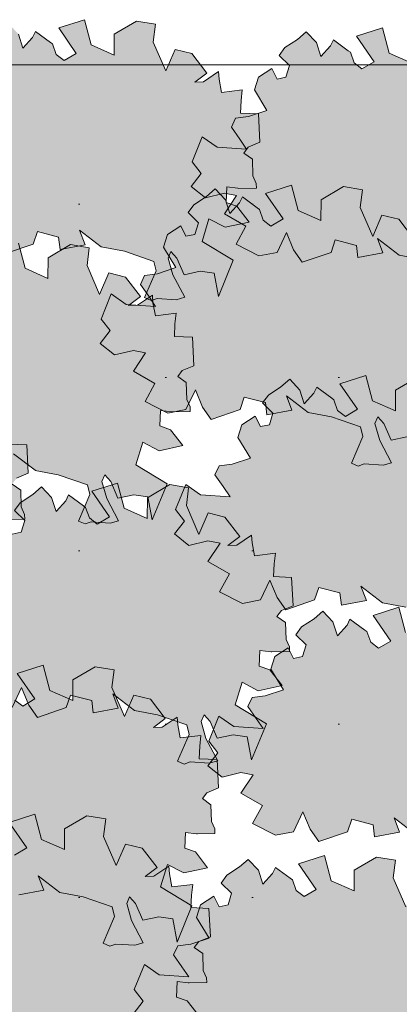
# Model space of a CAD drawing. Header units: metres. Extents: x 92403 to 95147, y 464428 to 465602.
# Tile 67 of 256: x 92437.673 to 92438.543, y 465154.648 to 465156.902. Entities that reach past the tile are written whole.
import ezdxf

# ---------------------------------------------------------------- set-up
doc = ezdxf.new("R2010")
doc.units = ezdxf.units.M
doc.layers.add('N-RO-GR-GROENSTROOK-A', color=7, linetype='CONTINUOUS', lineweight=0, true_color=0x5de817, transparency=0.7)
doc.layers.add('X-XX-AL-RMB - profiel', color=7, linetype='CONTINUOUS', lineweight=9)

msp = doc.modelspace()

# ---------------------------------------------------------------- hatches: boundary and pattern name
at = {"layer": 'N-RO-GR-GROENSTROOK-A', "transparency": 33554508}
h = msp.add_hatch(color=256, dxfattribs=at)
h.dxf.hatch_style = 1
h.paths.add_polyline_path([(92437.860359, 465156.382218), (92437.913539, 465156.372083), (92437.980416, 465156.349078), (92437.985793, 465156.327082), (92437.959449, 465156.265969), (92437.974728, 465156.259383), (92437.988488, 465156.264109), (92438.032045, 465156.261319), (92438.051461, 465156.266804), (92438.024454, 465156.317877), (92438.013484, 465156.356709), (92438.02007, 465156.371987), (92438.033659, 465156.356538), (92438.050285, 465156.318465), (92438.086669, 465156.326228), (92438.118914, 465156.321919), (92438.128954, 465156.268568), (92438.162756, 465156.351628), (92438.091221, 465156.394692), (92438.107177, 465156.446528), (92438.144322, 465156.426983), (92438.198921, 465156.438886), (92438.170793, 465156.475156), (92438.146448, 465156.48377), (92438.147938, 465156.519322), (92438.173424, 465156.516362), (92438.175489, 465156.516122), (92438.215718, 465156.517005), (92438.215485, 465156.527646), (92438.207777, 465156.544704), (92438.206526, 465156.58312), (92438.187084, 465156.597029), (92438.197275, 465156.610612), (92438.224011, 465156.621799), (92438.220751, 465156.686749), (92438.179473, 465156.688479), (92438.180684, 465156.717365), (92438.183525, 465156.74173), (92438.135947, 465156.735868), (92438.130181, 465156.765832), (92438.129098, 465156.783423), (92438.094843, 465156.760374), (92438.074782, 465156.759512), (92438.101917, 465156.780241), (92438.067887, 465156.824614), (92438.029534, 465156.834077), (92438.008236, 465156.785084), (92437.979534, 465156.851099), (92437.984629, 465156.892), (92437.941233, 465156.899056), (92437.890035, 465156.86886), (92437.889609, 465156.821479), (92437.837271, 465156.844753), (92437.822, 465156.90235), (92437.762705, 465156.883755), (92437.803159, 465156.825102), (92437.775171, 465156.808861), (92437.757286, 465156.822704), (92437.748672, 465156.846764), (92437.743622, 465156.85038), (92437.709566, 465156.875507), (92437.703009, 465156.861771), (92437.680917, 465156.837296), (92437.670814, 465156.869275), (92437.647397, 465156.893824), (92437.627419, 465156.876331), (92437.598537, 465156.857377), (92437.585309, 465156.8396), (92437.609052, 465156.816608), (92437.600908, 465156.789846), (92437.58044, 465156.785466), (92437.568445, 465156.809537), (92437.537713, 465156.789875), (92437.528676, 465156.760401), (92437.557404, 465156.713632), (92437.515468, 465156.699677), (92437.485653, 465156.695689), (92437.475945, 465156.675015), (92437.495099, 465156.648025), (92437.510761, 465156.624586), (92437.443333, 465156.629114), (92437.409238, 465156.653326), (92437.386015, 465156.59564), (92437.40676, 465156.569369), (92437.383671, 465156.539698), (92437.41665, 465156.5137), (92437.460001, 465156.524191), (92437.487859, 465156.518703), (92437.459841, 465156.47693), (92437.509365, 465156.448536), (92437.486578, 465156.407461), (92437.539034, 465156.380778), (92437.580452, 465156.3886), (92437.601868, 465156.434185), (92437.618392, 465156.394081), (92437.638281, 465156.366013), (92437.704247, 465156.38865), (92437.714024, 465156.417177), (92437.762653, 465156.404664), (92437.765894, 465156.376508), (92437.823297, 465156.387196), (92437.810636, 465156.420199), (92437.860372, 465156.382235)])
h = msp.add_hatch(color=256, dxfattribs=at)
h.dxf.hatch_style = 1
h.paths.add_polyline_path([(92438.542922, 465156.363269), (92438.596101, 465156.353134), (92438.662979, 465156.330129), (92438.668356, 465156.308133), (92438.642012, 465156.24702), (92438.65729, 465156.240434), (92438.67105, 465156.24516), (92438.714608, 465156.24237), (92438.734023, 465156.247855), (92438.707017, 465156.298928), (92438.696047, 465156.33776), (92438.702632, 465156.353038), (92438.716222, 465156.337589), (92438.732847, 465156.299516), (92438.769231, 465156.307278), (92438.801477, 465156.30297), (92438.811516, 465156.249619), (92438.845318, 465156.332678), (92438.773784, 465156.375743), (92438.78974, 465156.427579), (92438.826885, 465156.408034), (92438.881483, 465156.419937), (92438.853356, 465156.456207), (92438.82901, 465156.464821), (92438.8305, 465156.500373), (92438.855987, 465156.497413), (92438.858051, 465156.497173), (92438.898281, 465156.498056), (92438.898047, 465156.508697), (92438.890339, 465156.525755), (92438.889088, 465156.564171), (92438.869646, 465156.578079), (92438.879838, 465156.591662), (92438.906573, 465156.60285), (92438.903314, 465156.667799), (92438.862035, 465156.669529), (92438.863246, 465156.698415), (92438.866088, 465156.722781), (92438.818509, 465156.716919), (92438.812743, 465156.746883), (92438.81166, 465156.764474), (92438.777405, 465156.741424), (92438.757344, 465156.740563), (92438.78448, 465156.761292), (92438.75045, 465156.805665), (92438.712096, 465156.815128), (92438.690798, 465156.766134), (92438.662096, 465156.83215), (92438.667191, 465156.87305), (92438.623795, 465156.880106), (92438.572597, 465156.849911), (92438.572172, 465156.80253), (92438.519833, 465156.825804), (92438.504562, 465156.883401), (92438.445268, 465156.864805), (92438.485721, 465156.806153), (92438.457733, 465156.789912), (92438.439848, 465156.803755), (92438.431234, 465156.827815), (92438.426184, 465156.831431), (92438.392128, 465156.856557), (92438.385571, 465156.842822), (92438.36348, 465156.818347), (92438.353377, 465156.850325), (92438.329959, 465156.874875), (92438.309981, 465156.857381), (92438.281099, 465156.838428), (92438.267871, 465156.820651), (92438.291614, 465156.797659), (92438.283471, 465156.770897), (92438.263002, 465156.766517), (92438.251007, 465156.790588), (92438.220275, 465156.770926), (92438.211238, 465156.741452), (92438.239966, 465156.694682), (92438.19803, 465156.680727), (92438.168216, 465156.676739), (92438.158507, 465156.656066), (92438.177661, 465156.629076), (92438.193323, 465156.605637), (92438.125895, 465156.610165), (92438.091801, 465156.634376), (92438.068578, 465156.576691), (92438.089323, 465156.55042), (92438.066233, 465156.520748), (92438.099213, 465156.49475), (92438.142564, 465156.505242), (92438.170421, 465156.499753), (92438.142404, 465156.457981), (92438.191927, 465156.429587), (92438.16914, 465156.388512), (92438.221596, 465156.361829), (92438.263014, 465156.369651), (92438.28443, 465156.415236), (92438.300954, 465156.375132), (92438.320843, 465156.347064), (92438.386809, 465156.369701), (92438.396587, 465156.398228), (92438.445215, 465156.385715), (92438.448456, 465156.357559), (92438.505859, 465156.368247), (92438.493199, 465156.401249), (92438.542934, 465156.363285)])
h = msp.add_hatch(color=256, dxfattribs=at)
h.dxf.hatch_style = 1
h.paths.add_polyline_path([(92438.334364, 465156.003239), (92438.387544, 465155.993104), (92438.454421, 465155.970099), (92438.459798, 465155.948104), (92438.433454, 465155.88699), (92438.448732, 465155.880404), (92438.462492, 465155.88513), (92438.50605, 465155.88234), (92438.525465, 465155.887825), (92438.498459, 465155.938898), (92438.487489, 465155.97773), (92438.494074, 465155.993008), (92438.507664, 465155.977559), (92438.524289, 465155.939486), (92438.560673, 465155.947249), (92438.592919, 465155.94294), (92438.602958, 465155.889589), (92438.63676, 465155.972649), (92438.565226, 465156.015713), (92438.581182, 465156.067549), (92438.618327, 465156.048004), (92438.672925, 465156.059907), (92438.644798, 465156.096177), (92438.620452, 465156.104791), (92438.621942, 465156.140343), (92438.647429, 465156.137383), (92438.649493, 465156.137143), (92438.689723, 465156.138027), (92438.689489, 465156.148667), (92438.681781, 465156.165725), (92438.68053, 465156.204141), (92438.661088, 465156.21805), (92438.67128, 465156.231633), (92438.698015, 465156.24282), (92438.694756, 465156.30777), (92438.653477, 465156.3095), (92438.654688, 465156.338386), (92438.65753, 465156.362751), (92438.609952, 465156.356889), (92438.604185, 465156.386853), (92438.603102, 465156.404444), (92438.568847, 465156.381395), (92438.548786, 465156.380533), (92438.575922, 465156.401262), (92438.541892, 465156.445635), (92438.503538, 465156.455099), (92438.48224, 465156.406105), (92438.453538, 465156.472121), (92438.458633, 465156.513021), (92438.415237, 465156.520077), (92438.364039, 465156.489881), (92438.363614, 465156.442501), (92438.311275, 465156.465775), (92438.296004, 465156.523371), (92438.23671, 465156.504776), (92438.277163, 465156.446123), (92438.249175, 465156.429882), (92438.23129, 465156.443725), (92438.222676, 465156.467785), (92438.217626, 465156.471401), (92438.18357, 465156.496528), (92438.177013, 465156.482793), (92438.154922, 465156.458317), (92438.144819, 465156.490296), (92438.121401, 465156.514845), (92438.101423, 465156.497352), (92438.072541, 465156.478398), (92438.059313, 465156.460621), (92438.083056, 465156.437629), (92438.074913, 465156.410867), (92438.054444, 465156.406487), (92438.042449, 465156.430558), (92438.011717, 465156.410897), (92438.00268, 465156.381422), (92438.031408, 465156.334653), (92437.989473, 465156.320698), (92437.959658, 465156.31671), (92437.949949, 465156.296036), (92437.969103, 465156.269046), (92437.984765, 465156.245607), (92437.917337, 465156.250135), (92437.883243, 465156.274347), (92437.86002, 465156.216661), (92437.880765, 465156.19039), (92437.857675, 465156.160719), (92437.890655, 465156.134721), (92437.934006, 465156.145212), (92437.961863, 465156.139724), (92437.933846, 465156.097951), (92437.983369, 465156.069558), (92437.960582, 465156.028482), (92438.013038, 465156.001799), (92438.054457, 465156.009622), (92438.075872, 465156.055206), (92438.092396, 465156.015102), (92438.112285, 465155.987034), (92438.178251, 465156.009671), (92438.188029, 465156.038198), (92438.236657, 465156.025685), (92438.239899, 465155.997529), (92438.297301, 465156.008217), (92438.284641, 465156.04122), (92438.334376, 465156.003256)])
h = msp.add_hatch(color=256, dxfattribs=at)
h.dxf.hatch_style = 1
h.paths.add_polyline_path([(92437.708677, 465155.870598), (92437.761857, 465155.860463), (92437.828735, 465155.837457), (92437.834111, 465155.815462), (92437.807767, 465155.754349), (92437.823046, 465155.747763), (92437.836806, 465155.752489), (92437.880364, 465155.749698), (92437.899779, 465155.755183), (92437.872772, 465155.806257), (92437.861802, 465155.845088), (92437.868388, 465155.860366), (92437.881978, 465155.844917), (92437.898603, 465155.806845), (92437.934987, 465155.814607), (92437.967232, 465155.810299), (92437.977272, 465155.756947), (92438.011074, 465155.840007), (92437.939539, 465155.883071), (92437.955495, 465155.934908), (92437.99264, 465155.915362), (92438.047239, 465155.927266), (92438.019111, 465155.963535), (92437.994766, 465155.97215), (92437.996256, 465156.007702), (92438.021742, 465156.004741), (92438.023807, 465156.004501), (92438.064037, 465156.005385), (92438.063803, 465156.016025), (92438.056095, 465156.033083), (92438.054844, 465156.0715), (92438.035402, 465156.085408), (92438.045593, 465156.098991), (92438.072329, 465156.110178), (92438.06907, 465156.175128), (92438.027791, 465156.176858), (92438.029002, 465156.205744), (92438.031843, 465156.23011), (92437.984265, 465156.224247), (92437.978499, 465156.254211), (92437.977416, 465156.271802), (92437.943161, 465156.248753), (92437.9231, 465156.247891), (92437.950235, 465156.26862), (92437.916206, 465156.312993), (92437.877852, 465156.322457), (92437.856554, 465156.273463), (92437.827852, 465156.339479), (92437.832947, 465156.380379), (92437.789551, 465156.387435), (92437.738353, 465156.35724), (92437.737927, 465156.309859), (92437.685589, 465156.333133), (92437.670318, 465156.39073), (92437.611023, 465156.372134), (92437.651477, 465156.313482), (92437.623489, 465156.29724), (92437.605604, 465156.311083), (92437.59699, 465156.335144), (92437.59194, 465156.33876), (92437.557884, 465156.363886), (92437.551327, 465156.350151), (92437.529235, 465156.325675), (92437.519133, 465156.357654), (92437.495715, 465156.382204), (92437.475737, 465156.36471), (92437.446855, 465156.345756), (92437.433627, 465156.32798), (92437.45737, 465156.304988), (92437.449226, 465156.278225), (92437.428758, 465156.273846), (92437.416763, 465156.297917), (92437.386031, 465156.278255), (92437.376994, 465156.24878), (92437.405722, 465156.202011), (92437.363786, 465156.188056), (92437.333971, 465156.184068), (92437.324263, 465156.163394), (92437.343417, 465156.136405), (92437.359079, 465156.112965), (92437.291651, 465156.117493), (92437.257556, 465156.141705), (92437.234334, 465156.084019), (92437.255078, 465156.057748), (92437.231989, 465156.028077), (92437.264969, 465156.002079), (92437.308319, 465156.01257), (92437.336177, 465156.007082), (92437.308159, 465155.965309), (92437.357683, 465155.936916), (92437.334896, 465155.895841), (92437.387352, 465155.869157), (92437.42877, 465155.87698), (92437.450186, 465155.922564), (92437.46671, 465155.88246), (92437.486599, 465155.854392), (92437.552565, 465155.877029), (92437.562343, 465155.905556), (92437.610971, 465155.893044), (92437.614212, 465155.864888), (92437.671615, 465155.875575), (92437.658954, 465155.908578), (92437.70869, 465155.870614)])
h = msp.add_hatch(color=256, dxfattribs=at)
h.dxf.hatch_style = 1
h.paths.add_polyline_path([(92437.329473, 465155.624263), (92437.382653, 465155.614128), (92437.44953, 465155.591123), (92437.454907, 465155.569128), (92437.428563, 465155.508014), (92437.443841, 465155.501428), (92437.457601, 465155.506154), (92437.501159, 465155.503364), (92437.520574, 465155.508849), (92437.493568, 465155.559922), (92437.482598, 465155.598754), (92437.489183, 465155.614032), (92437.502773, 465155.598583), (92437.519398, 465155.56051), (92437.555782, 465155.568273), (92437.588028, 465155.563964), (92437.598067, 465155.510613), (92437.631869, 465155.593673), (92437.560335, 465155.636737), (92437.576291, 465155.688573), (92437.613436, 465155.669028), (92437.668034, 465155.680931), (92437.639907, 465155.717201), (92437.615561, 465155.725815), (92437.617051, 465155.761367), (92437.642538, 465155.758407), (92437.644602, 465155.758167), (92437.684832, 465155.759051), (92437.684598, 465155.769691), (92437.67689, 465155.786749), (92437.675639, 465155.825165), (92437.656197, 465155.839074), (92437.666389, 465155.852657), (92437.693124, 465155.863844), (92437.689865, 465155.928794), (92437.648586, 465155.930524), (92437.649797, 465155.95941), (92437.652639, 465155.983775), (92437.605061, 465155.977913), (92437.599294, 465156.007877), (92437.598211, 465156.025468), (92437.563956, 465156.002419), (92437.543895, 465156.001557), (92437.571031, 465156.022286), (92437.537001, 465156.066659), (92437.498647, 465156.076123), (92437.477349, 465156.027129), (92437.448647, 465156.093145), (92437.453742, 465156.134045), (92437.410346, 465156.141101), (92437.359148, 465156.110905), (92437.358723, 465156.063525), (92437.306384, 465156.086799), (92437.291113, 465156.144395), (92437.231819, 465156.1258), (92437.272272, 465156.067147), (92437.244284, 465156.050906), (92437.226399, 465156.064749), (92437.217785, 465156.088809), (92437.212735, 465156.092425), (92437.178679, 465156.117552), (92437.172122, 465156.103817), (92437.150031, 465156.079341), (92437.139928, 465156.11132), (92437.11651, 465156.135869), (92437.096532, 465156.118376), (92437.06765, 465156.099422), (92437.054422, 465156.081645), (92437.078165, 465156.058653), (92437.070022, 465156.031891), (92437.049553, 465156.027511), (92437.037558, 465156.051582), (92437.006826, 465156.031921), (92436.997789, 465156.002446), (92437.026517, 465155.955677), (92436.984582, 465155.941722), (92436.954767, 465155.937734), (92436.945058, 465155.91706), (92436.964212, 465155.89007), (92436.979874, 465155.866631), (92436.912446, 465155.871159), (92436.878352, 465155.895371), (92436.855129, 465155.837685), (92436.875874, 465155.811414), (92436.852784, 465155.781743), (92436.885764, 465155.755745), (92436.929115, 465155.766236), (92436.956972, 465155.760748), (92436.928955, 465155.718975), (92436.978478, 465155.690582), (92436.955691, 465155.649506), (92437.008147, 465155.622823), (92437.049566, 465155.630646), (92437.070981, 465155.67623), (92437.087505, 465155.636126), (92437.107394, 465155.608058), (92437.17336, 465155.630695), (92437.183138, 465155.659222), (92437.231766, 465155.646709), (92437.235008, 465155.618553), (92437.29241, 465155.629241), (92437.27975, 465155.662244), (92437.329485, 465155.62428)])
h = msp.add_hatch(color=256, dxfattribs=at)
h.dxf.hatch_style = 1
h.paths.add_polyline_path([(92438.505004, 465155.567419), (92438.558184, 465155.557283), (92438.625061, 465155.534278), (92438.630438, 465155.512283), (92438.604094, 465155.45117), (92438.619373, 465155.444584), (92438.633133, 465155.449309), (92438.67669, 465155.446519), (92438.696106, 465155.452004), (92438.669099, 465155.503077), (92438.658129, 465155.541909), (92438.664715, 465155.557187), (92438.678304, 465155.541738), (92438.69493, 465155.503666), (92438.731313, 465155.511428), (92438.763559, 465155.50712), (92438.773599, 465155.453768), (92438.807401, 465155.536828), (92438.735866, 465155.579892), (92438.751822, 465155.631728), (92438.788967, 465155.612183), (92438.843566, 465155.624087), (92438.815438, 465155.660356), (92438.791093, 465155.668971), (92438.792583, 465155.704523), (92438.818069, 465155.701562), (92438.820134, 465155.701322), (92438.860363, 465155.702206), (92438.86013, 465155.712846), (92438.852422, 465155.729904), (92438.851171, 465155.768321), (92438.831729, 465155.782229), (92438.84192, 465155.795812), (92438.868656, 465155.806999), (92438.865396, 465155.871949), (92438.824118, 465155.873679), (92438.825329, 465155.902565), (92438.82817, 465155.926931), (92438.780592, 465155.921068), (92438.774826, 465155.951032), (92438.773743, 465155.968623), (92438.739488, 465155.945574), (92438.719427, 465155.944712), (92438.746562, 465155.965441), (92438.712532, 465156.009814), (92438.674179, 465156.019278), (92438.652881, 465155.970284), (92438.624179, 465156.0363), (92438.629274, 465156.0772), (92438.585878, 465156.084256), (92438.53468, 465156.054061), (92438.534254, 465156.00668), (92438.481916, 465156.029954), (92438.466645, 465156.087551), (92438.40735, 465156.068955), (92438.447803, 465156.010303), (92438.419816, 465155.994061), (92438.401931, 465156.007904), (92438.393317, 465156.031965), (92438.388267, 465156.035581), (92438.354211, 465156.060707), (92438.347654, 465156.046972), (92438.325562, 465156.022496), (92438.315459, 465156.054475), (92438.292042, 465156.079025), (92438.272064, 465156.061531), (92438.243182, 465156.042577), (92438.229954, 465156.024801), (92438.253697, 465156.001808), (92438.245553, 465155.975046), (92438.225084, 465155.970667), (92438.21309, 465155.994738), (92438.182358, 465155.975076), (92438.173321, 465155.945601), (92438.202049, 465155.898832), (92438.160113, 465155.884877), (92438.130298, 465155.880889), (92438.12059, 465155.860215), (92438.139744, 465155.833226), (92438.155406, 465155.809786), (92438.087978, 465155.814314), (92438.053883, 465155.838526), (92438.03066, 465155.78084), (92438.051405, 465155.754569), (92438.028316, 465155.724898), (92438.061295, 465155.6989), (92438.104646, 465155.709391), (92438.132504, 465155.703903), (92438.104486, 465155.66213), (92438.15401, 465155.633737), (92438.131223, 465155.592661), (92438.183678, 465155.565978), (92438.225097, 465155.573801), (92438.246513, 465155.619385), (92438.263037, 465155.579281), (92438.282926, 465155.551213), (92438.348892, 465155.57385), (92438.358669, 465155.602377), (92438.407298, 465155.589864), (92438.410539, 465155.561708), (92438.467942, 465155.572396), (92438.455281, 465155.605399), (92438.505016, 465155.567435)])
h = msp.add_hatch(color=256, dxfattribs=at)
h.dxf.hatch_style = 1
h.paths.add_polyline_path([(92437.9362, 465155.321084), (92437.98938, 465155.310949), (92438.056257, 465155.287944), (92438.061634, 465155.265949), (92438.03529, 465155.204835), (92438.050569, 465155.198249), (92438.064329, 465155.202975), (92438.107886, 465155.200185), (92438.127302, 465155.20567), (92438.100295, 465155.256743), (92438.089325, 465155.295575), (92438.095911, 465155.310853), (92438.1095, 465155.295404), (92438.126126, 465155.257331), (92438.162509, 465155.265094), (92438.194755, 465155.260785), (92438.204795, 465155.207434), (92438.238597, 465155.290494), (92438.167062, 465155.333558), (92438.183018, 465155.385394), (92438.220163, 465155.365849), (92438.274762, 465155.377752), (92438.246634, 465155.414022), (92438.222289, 465155.422636), (92438.223779, 465155.458188), (92438.249265, 465155.455228), (92438.25133, 465155.454988), (92438.291559, 465155.455872), (92438.291326, 465155.466512), (92438.283618, 465155.48357), (92438.282367, 465155.521986), (92438.262925, 465155.535895), (92438.273116, 465155.549478), (92438.299852, 465155.560665), (92438.296592, 465155.625615), (92438.255314, 465155.627345), (92438.256525, 465155.656231), (92438.259366, 465155.680596), (92438.211788, 465155.674734), (92438.206022, 465155.704698), (92438.204939, 465155.722289), (92438.170684, 465155.69924), (92438.150623, 465155.698378), (92438.177758, 465155.719107), (92438.143728, 465155.76348), (92438.105375, 465155.772943), (92438.084077, 465155.72395), (92438.055375, 465155.789966), (92438.06047, 465155.830866), (92438.017074, 465155.837922), (92437.965876, 465155.807726), (92437.96545, 465155.760346), (92437.913112, 465155.783619), (92437.897841, 465155.841216), (92437.838546, 465155.822621), (92437.878999, 465155.763968), (92437.851012, 465155.747727), (92437.833127, 465155.76157), (92437.824513, 465155.78563), (92437.819463, 465155.789246), (92437.785407, 465155.814373), (92437.77885, 465155.800637), (92437.756758, 465155.776162), (92437.746655, 465155.808141), (92437.723238, 465155.83269), (92437.70326, 465155.815197), (92437.674378, 465155.796243), (92437.66115, 465155.778466), (92437.684893, 465155.755474), (92437.676749, 465155.728712), (92437.65628, 465155.724332), (92437.644286, 465155.748403), (92437.613554, 465155.728742), (92437.604517, 465155.699267), (92437.633245, 465155.652498), (92437.591309, 465155.638543), (92437.561494, 465155.634555), (92437.551786, 465155.613881), (92437.57094, 465155.586891), (92437.586602, 465155.563452), (92437.519174, 465155.56798), (92437.485079, 465155.592192), (92437.461856, 465155.534506), (92437.482601, 465155.508235), (92437.459512, 465155.478564), (92437.492491, 465155.452566), (92437.535842, 465155.463057), (92437.5637, 465155.457569), (92437.535682, 465155.415796), (92437.585206, 465155.387403), (92437.562419, 465155.346327), (92437.614875, 465155.319644), (92437.656293, 465155.327467), (92437.677709, 465155.373051), (92437.694233, 465155.332947), (92437.714122, 465155.304879), (92437.780088, 465155.327516), (92437.789865, 465155.356043), (92437.838494, 465155.34353), (92437.841735, 465155.315374), (92437.899138, 465155.326062), (92437.886477, 465155.359065), (92437.936212, 465155.321101)])
h = msp.add_hatch(color=256, dxfattribs=at)
h.dxf.hatch_style = 1
h.paths.add_polyline_path([(92438.580845, 465155.036852), (92438.634025, 465155.026717), (92438.700902, 465155.003711), (92438.706279, 465154.981716), (92438.679935, 465154.920603), (92438.695214, 465154.914017), (92438.708974, 465154.918743), (92438.752531, 465154.915952), (92438.771947, 465154.921437), (92438.74494, 465154.97251), (92438.73397, 465155.011342), (92438.740556, 465155.02662), (92438.754145, 465155.011171), (92438.770771, 465154.973099), (92438.807154, 465154.980861), (92438.8394, 465154.976553), (92438.84944, 465154.923201), (92438.883242, 465155.006261), (92438.811707, 465155.049325), (92438.827663, 465155.101162), (92438.864808, 465155.081616), (92438.919407, 465155.09352), (92438.891279, 465155.129789), (92438.866934, 465155.138404), (92438.868424, 465155.173956), (92438.89391, 465155.170995), (92438.895975, 465155.170755), (92438.936204, 465155.171639), (92438.935971, 465155.182279), (92438.928263, 465155.199337), (92438.927012, 465155.237754), (92438.90757, 465155.251662), (92438.917761, 465155.265245), (92438.944497, 465155.276432), (92438.941237, 465155.341382), (92438.899959, 465155.343112), (92438.90117, 465155.371998), (92438.904011, 465155.396364), (92438.856433, 465155.390501), (92438.850667, 465155.420465), (92438.849584, 465155.438056), (92438.815329, 465155.415007), (92438.795268, 465155.414145), (92438.822403, 465155.434874), (92438.788373, 465155.479247), (92438.75002, 465155.488711), (92438.728722, 465155.439717), (92438.70002, 465155.505733), (92438.705115, 465155.546633), (92438.661719, 465155.553689), (92438.61052, 465155.523494), (92438.610095, 465155.476113), (92438.557757, 465155.499387), (92438.542486, 465155.556984), (92438.483191, 465155.538388), (92438.523644, 465155.479736), (92438.495657, 465155.463494), (92438.477772, 465155.477337), (92438.469158, 465155.501398), (92438.464108, 465155.505014), (92438.430052, 465155.53014), (92438.423494, 465155.516405), (92438.401403, 465155.491929), (92438.3913, 465155.523908), (92438.367883, 465155.548458), (92438.347905, 465155.530964), (92438.319023, 465155.51201), (92438.305795, 465155.494234), (92438.329538, 465155.471242), (92438.321394, 465155.444479), (92438.300925, 465155.4401), (92438.288931, 465155.464171), (92438.258199, 465155.444509), (92438.249162, 465155.415034), (92438.27789, 465155.368265), (92438.235954, 465155.35431), (92438.206139, 465155.350322), (92438.19643, 465155.329648), (92438.215585, 465155.302659), (92438.231247, 465155.279219), (92438.163819, 465155.283747), (92438.129724, 465155.307959), (92438.106501, 465155.250273), (92438.127246, 465155.224002), (92438.104157, 465155.194331), (92438.137136, 465155.168333), (92438.180487, 465155.178824), (92438.208345, 465155.173336), (92438.180327, 465155.131563), (92438.229851, 465155.10317), (92438.207064, 465155.062094), (92438.259519, 465155.035411), (92438.300938, 465155.043234), (92438.322354, 465155.088818), (92438.338878, 465155.048714), (92438.358767, 465155.020646), (92438.424733, 465155.043283), (92438.43451, 465155.07181), (92438.483139, 465155.059298), (92438.48638, 465155.031141), (92438.543783, 465155.041829), (92438.531122, 465155.074832), (92438.580857, 465155.036868)])
h = msp.add_hatch(color=256, dxfattribs=at)
h.dxf.hatch_style = 1
h.paths.add_polyline_path([(92437.76556, 465154.90421), (92437.81874, 465154.894075), (92437.885617, 465154.871069), (92437.890994, 465154.849074), (92437.86465, 465154.787961), (92437.879928, 465154.781375), (92437.893688, 465154.786101), (92437.937246, 465154.783311), (92437.956661, 465154.788795), (92437.929655, 465154.839869), (92437.918685, 465154.878701), (92437.92527, 465154.893979), (92437.93886, 465154.87853), (92437.955485, 465154.840457), (92437.991869, 465154.848219), (92438.024115, 465154.843911), (92438.034154, 465154.79056), (92438.067956, 465154.873619), (92437.996422, 465154.916683), (92438.012378, 465154.96852), (92438.049523, 465154.948975), (92438.104121, 465154.960878), (92438.075994, 465154.997147), (92438.051648, 465155.005762), (92438.053138, 465155.041314), (92438.078625, 465155.038353), (92438.080689, 465155.038114), (92438.120919, 465155.038997), (92438.120685, 465155.049638), (92438.112977, 465155.066695), (92438.111726, 465155.105112), (92438.092284, 465155.11902), (92438.102476, 465155.132603), (92438.129211, 465155.143791), (92438.125952, 465155.20874), (92438.084673, 465155.21047), (92438.085884, 465155.239356), (92438.088726, 465155.263722), (92438.041148, 465155.25786), (92438.035381, 465155.287824), (92438.034298, 465155.305414), (92438.000043, 465155.282365), (92437.979982, 465155.281504), (92438.007118, 465155.302233), (92437.973088, 465155.346606), (92437.934734, 465155.356069), (92437.913436, 465155.307075), (92437.884734, 465155.373091), (92437.889829, 465155.413991), (92437.846433, 465155.421047), (92437.795235, 465155.390852), (92437.79481, 465155.343471), (92437.742471, 465155.366745), (92437.7272, 465155.424342), (92437.667906, 465155.405746), (92437.708359, 465155.347094), (92437.680371, 465155.330852), (92437.662486, 465155.344696), (92437.653872, 465155.368756), (92437.648822, 465155.372372), (92437.614766, 465155.397498), (92437.608209, 465155.383763), (92437.586118, 465155.359287), (92437.576015, 465155.391266), (92437.552597, 465155.415816), (92437.532619, 465155.398322), (92437.503737, 465155.379369), (92437.490509, 465155.361592), (92437.514252, 465155.3386), (92437.506109, 465155.311837), (92437.48564, 465155.307458), (92437.473645, 465155.331529), (92437.442913, 465155.311867), (92437.433876, 465155.282393), (92437.462604, 465155.235623), (92437.420669, 465155.221668), (92437.390854, 465155.21768), (92437.381145, 465155.197007), (92437.400299, 465155.170017), (92437.415961, 465155.146578), (92437.348533, 465155.151106), (92437.314439, 465155.175317), (92437.291216, 465155.117631), (92437.311961, 465155.09136), (92437.288871, 465155.061689), (92437.321851, 465155.035691), (92437.365202, 465155.046182), (92437.393059, 465155.040694), (92437.365042, 465154.998921), (92437.414565, 465154.970528), (92437.391778, 465154.929453), (92437.444234, 465154.90277), (92437.485653, 465154.910592), (92437.507068, 465154.956177), (92437.523592, 465154.916073), (92437.543481, 465154.888005), (92437.609447, 465154.910642), (92437.619225, 465154.939168), (92437.667853, 465154.926656), (92437.671095, 465154.8985), (92437.728497, 465154.909188), (92437.715837, 465154.94219), (92437.765572, 465154.904226)])
h = msp.add_hatch(color=256, dxfattribs=at)
h.dxf.hatch_style = 1
h.paths.add_polyline_path([(92437.746595, 465154.56313), (92437.799775, 465154.552994), (92437.866652, 465154.529989), (92437.872029, 465154.507994), (92437.845685, 465154.44688), (92437.860963, 465154.440294), (92437.874723, 465154.44502), (92437.918281, 465154.44223), (92437.937697, 465154.447715), (92437.91069, 465154.498788), (92437.89972, 465154.53762), (92437.906306, 465154.552898), (92437.919895, 465154.537449), (92437.93652, 465154.499376), (92437.972904, 465154.507139), (92438.00515, 465154.50283), (92438.015189, 465154.449479), (92438.048991, 465154.532539), (92437.977457, 465154.575603), (92437.993413, 465154.627439), (92438.030558, 465154.607894), (92438.085157, 465154.619797), (92438.057029, 465154.656067), (92438.032683, 465154.664681), (92438.034173, 465154.700233), (92438.05966, 465154.697273), (92438.061725, 465154.697033), (92438.101954, 465154.697917), (92438.10172, 465154.708557), (92438.094012, 465154.725615), (92438.092761, 465154.764031), (92438.073319, 465154.77794), (92438.083511, 465154.791523), (92438.110247, 465154.80271), (92438.106987, 465154.86766), (92438.065709, 465154.86939), (92438.066919, 465154.898276), (92438.069761, 465154.922642), (92438.022183, 465154.916779), (92438.016416, 465154.946743), (92438.015333, 465154.964334), (92437.981079, 465154.941285), (92437.961017, 465154.940423), (92437.988153, 465154.961152), (92437.954123, 465155.005525), (92437.915769, 465155.014989), (92437.894471, 465154.965995), (92437.865769, 465155.032011), (92437.870864, 465155.072911), (92437.827469, 465155.079967), (92437.77627, 465155.049771), (92437.775845, 465155.002391), (92437.723506, 465155.025665), (92437.708235, 465155.083261), (92437.648941, 465155.064666), (92437.689394, 465155.006014), (92437.661406, 465154.989772), (92437.643521, 465155.003615), (92437.634907, 465155.027675), (92437.629857, 465155.031291), (92437.595801, 465155.056418), (92437.589244, 465155.042683), (92437.567153, 465155.018207), (92437.55705, 465155.050186), (92437.533632, 465155.074735), (92437.513654, 465155.057242), (92437.484773, 465155.038288), (92437.471544, 465155.020511), (92437.495287, 465154.997519), (92437.487144, 465154.970757), (92437.466675, 465154.966377), (92437.45468, 465154.990448), (92437.423948, 465154.970787), (92437.414911, 465154.941312), (92437.443639, 465154.894543), (92437.401704, 465154.880588), (92437.371889, 465154.8766), (92437.36218, 465154.855926), (92437.381334, 465154.828936), (92437.396996, 465154.805497), (92437.329568, 465154.810025), (92437.295474, 465154.834237), (92437.272251, 465154.776551), (92437.292996, 465154.75028), (92437.269906, 465154.720609), (92437.302886, 465154.694611), (92437.346237, 465154.705102), (92437.374094, 465154.699614), (92437.346077, 465154.657841), (92437.3956, 465154.629448), (92437.372813, 465154.588372), (92437.425269, 465154.561689), (92437.466688, 465154.569512), (92437.488103, 465154.615096), (92437.504627, 465154.574992), (92437.524516, 465154.546924), (92437.590482, 465154.569561), (92437.60026, 465154.598088), (92437.648888, 465154.585575), (92437.65213, 465154.557419), (92437.709532, 465154.568107), (92437.696872, 465154.60111), (92437.746607, 465154.563146)])
h = msp.add_hatch(color=256, dxfattribs=at)
h.dxf.hatch_style = 1
h.paths.add_polyline_path([(92438.410205, 465154.468386), (92438.463384, 465154.458251), (92438.530262, 465154.435246), (92438.535639, 465154.41325), (92438.509295, 465154.352137), (92438.524573, 465154.345551), (92438.538333, 465154.350277), (92438.581891, 465154.347487), (92438.601306, 465154.352972), (92438.5743, 465154.404045), (92438.56333, 465154.442877), (92438.569915, 465154.458155), (92438.583505, 465154.442706), (92438.60013, 465154.404633), (92438.636514, 465154.412395), (92438.66876, 465154.408087), (92438.678799, 465154.354736), (92438.712601, 465154.437796), (92438.641067, 465154.48086), (92438.657023, 465154.532696), (92438.694168, 465154.513151), (92438.748766, 465154.525054), (92438.720639, 465154.561324), (92438.696293, 465154.569938), (92438.697783, 465154.60549), (92438.72327, 465154.60253), (92438.725334, 465154.60229), (92438.765564, 465154.603173), (92438.76533, 465154.613814), (92438.757622, 465154.630872), (92438.756371, 465154.669288), (92438.736929, 465154.683196), (92438.747121, 465154.696779), (92438.773856, 465154.707967), (92438.770597, 465154.772917), (92438.729318, 465154.774646), (92438.730529, 465154.803532), (92438.733371, 465154.827898), (92438.685792, 465154.822036), (92438.680026, 465154.852), (92438.678943, 465154.869591), (92438.644688, 465154.846541), (92438.624627, 465154.84568), (92438.651763, 465154.866409), (92438.617733, 465154.910782), (92438.579379, 465154.920245), (92438.558081, 465154.871251), (92438.529379, 465154.937267), (92438.534474, 465154.978168), (92438.491078, 465154.985224), (92438.43988, 465154.955028), (92438.439455, 465154.907647), (92438.387116, 465154.930921), (92438.371845, 465154.988518), (92438.312551, 465154.969922), (92438.353004, 465154.91127), (92438.325016, 465154.895029), (92438.307131, 465154.908872), (92438.298517, 465154.932932), (92438.293467, 465154.936548), (92438.259411, 465154.961675), (92438.252854, 465154.947939), (92438.230763, 465154.923464), (92438.22066, 465154.955442), (92438.197242, 465154.979992), (92438.177264, 465154.962498), (92438.148382, 465154.943545), (92438.135154, 465154.925768), (92438.158897, 465154.902776), (92438.150754, 465154.876014), (92438.130285, 465154.871634), (92438.11829, 465154.895705), (92438.087558, 465154.876043), (92438.078521, 465154.846569), (92438.107249, 465154.799799), (92438.065313, 465154.785845), (92438.035499, 465154.781857), (92438.02579, 465154.761183), (92438.044944, 465154.734193), (92438.060606, 465154.710754), (92437.993178, 465154.715282), (92437.959084, 465154.739493), (92437.935861, 465154.681808), (92437.956606, 465154.655537), (92437.933516, 465154.625866), (92437.966496, 465154.599868), (92438.009847, 465154.610359), (92438.037704, 465154.60487), (92438.009687, 465154.563098), (92438.05921, 465154.534704), (92438.036423, 465154.493629), (92438.088879, 465154.466946), (92438.130297, 465154.474768), (92438.151713, 465154.520353), (92438.168237, 465154.480249), (92438.188126, 465154.452181), (92438.254092, 465154.474818), (92438.26387, 465154.503345), (92438.312498, 465154.490832), (92438.315739, 465154.462676), (92438.373142, 465154.473364), (92438.360482, 465154.506367), (92438.410217, 465154.468402)])
at = {"layer": 'X-XX-AL-RMB - profiel', "true_color": 0x1a4a17, "transparency": 33554687}
h = msp.add_hatch(dxfattribs=at)
h.set_pattern_fill('AGR-GRAS_SPORTVELD', color=99, scale=0.5, pattern_type=2)
h.set_pattern_definition([(0, (-2042.8484, 1656.88303), (0.1984375, 0.396875), [0, -0.396875])])
h.paths.add_polyline_path([(92453.300369, 465156.799051), (92436.137967, 465156.799051), (92436.137967, 465152.933251), (92453.300369, 465152.933251)])

# ---------------------------------------------------------------- linework, layer by layer
at = {"layer": 'X-XX-AL-RMB - profiel', "color": 251}
for points in [[(92437.638281, 465156.366013), (92437.704247, 465156.38865), (92437.714024, 465156.417177), (92437.762653, 465156.404664), (92437.765894, 465156.376508), (92437.823297, 465156.387196), (92437.810636, 465156.420199), (92437.860372, 465156.382235), (92437.860359, 465156.382218), (92437.913539, 465156.372083), (92437.980416, 465156.349078), (92437.985793, 465156.327082), (92437.959449, 465156.265969), (92437.974728, 465156.259383), (92437.988488, 465156.264109), (92438.032045, 465156.261319), (92438.051461, 465156.266804), (92438.024454, 465156.317877), (92438.013484, 465156.356709), (92438.02007, 465156.371987), (92438.033659, 465156.356538), (92438.050285, 465156.318465), (92438.086669, 465156.326228), (92438.118914, 465156.321919), (92438.128954, 465156.268568), (92438.162756, 465156.351628), (92438.091221, 465156.394692), (92438.107177, 465156.446528), (92438.144322, 465156.426983), (92438.198921, 465156.438886), (92438.170793, 465156.475156), (92438.146448, 465156.48377), (92438.147938, 465156.519322), (92438.173424, 465156.516362), (92438.175489, 465156.516122), (92438.215718, 465156.517005), (92438.215485, 465156.527646), (92438.207777, 465156.544704), (92438.206526, 465156.58312), (92438.187084, 465156.597029), (92438.197275, 465156.610612), (92438.224011, 465156.621799), (92438.220751, 465156.686749), (92438.179473, 465156.688479), (92438.180684, 465156.717365), (92438.183525, 465156.74173), (92438.135947, 465156.735868), (92438.130181, 465156.765832), (92438.129098, 465156.783423), (92438.094843, 465156.760374), (92438.074782, 465156.759512), (92438.101917, 465156.780241), (92438.067887, 465156.824614), (92438.029534, 465156.834077), (92438.008236, 465156.785084), (92437.979534, 465156.851099), (92437.984629, 465156.892), (92437.941233, 465156.899056), (92437.890035, 465156.86886), (92437.889609, 465156.821479), (92437.837271, 465156.844753), (92437.822, 465156.90235), (92437.762705, 465156.883755), (92437.803159, 465156.825102), (92437.775171, 465156.808861), (92437.757286, 465156.822704), (92437.748672, 465156.846764), (92437.743622, 465156.85038), (92437.709566, 465156.875507), (92437.703009, 465156.861771), (92437.680917, 465156.837296), (92437.670814, 465156.869275)], [(92438.572172, 465156.80253), (92438.519833, 465156.825804), (92438.504562, 465156.883401), (92438.445268, 465156.864805), (92438.485721, 465156.806153), (92438.457733, 465156.789912), (92438.439848, 465156.803755), (92438.431234, 465156.827815), (92438.426184, 465156.831431), (92438.392128, 465156.856557), (92438.385571, 465156.842822), (92438.36348, 465156.818347), (92438.353377, 465156.850325), (92438.329959, 465156.874875), (92438.309981, 465156.857381), (92438.281099, 465156.838428), (92438.267871, 465156.820651), (92438.291614, 465156.797659), (92438.283471, 465156.770897), (92438.263002, 465156.766517), (92438.251007, 465156.790588), (92438.220275, 465156.770926), (92438.211238, 465156.741452), (92438.239966, 465156.694682), (92438.19803, 465156.680727), (92438.168216, 465156.676739), (92438.158507, 465156.656066), (92438.177661, 465156.629076), (92438.193323, 465156.605637), (92438.125895, 465156.610165), (92438.091801, 465156.634376), (92438.068578, 465156.576691), (92438.089323, 465156.55042), (92438.066233, 465156.520748), (92438.099213, 465156.49475), (92438.142564, 465156.505242), (92438.170421, 465156.499753), (92438.142404, 465156.457981), (92438.191927, 465156.429587), (92438.16914, 465156.388512), (92438.221596, 465156.361829), (92438.263014, 465156.369651), (92438.28443, 465156.415236), (92438.300954, 465156.375132), (92438.320843, 465156.347064), (92438.386809, 465156.369701), (92438.396587, 465156.398228), (92438.445215, 465156.385715), (92438.448456, 465156.357559), (92438.505859, 465156.368247), (92438.493199, 465156.401249), (92438.542934, 465156.363285), (92438.542922, 465156.363269), (92438.596101, 465156.353134)], [(92438.575922, 465156.401262), (92438.541892, 465156.445635), (92438.503538, 465156.455099), (92438.48224, 465156.406105), (92438.453538, 465156.472121), (92438.458633, 465156.513021), (92438.415237, 465156.520077), (92438.364039, 465156.489881), (92438.363614, 465156.442501), (92438.311275, 465156.465775), (92438.296004, 465156.523371), (92438.23671, 465156.504776), (92438.277163, 465156.446123), (92438.249175, 465156.429882), (92438.23129, 465156.443725), (92438.222676, 465156.467785), (92438.217626, 465156.471401), (92438.18357, 465156.496528), (92438.177013, 465156.482793), (92438.154922, 465156.458317), (92438.144819, 465156.490296), (92438.121401, 465156.514845), (92438.101423, 465156.497352), (92438.072541, 465156.478398), (92438.059313, 465156.460621), (92438.083056, 465156.437629), (92438.074913, 465156.410867), (92438.054444, 465156.406487), (92438.042449, 465156.430558), (92438.011717, 465156.410897), (92438.00268, 465156.381422), (92438.031408, 465156.334653), (92437.989473, 465156.320698), (92437.959658, 465156.31671), (92437.949949, 465156.296036), (92437.969103, 465156.269046), (92437.984765, 465156.245607), (92437.917337, 465156.250135), (92437.883243, 465156.274347), (92437.86002, 465156.216661), (92437.880765, 465156.19039), (92437.857675, 465156.160719), (92437.890655, 465156.134721), (92437.934006, 465156.145212), (92437.961863, 465156.139724), (92437.933846, 465156.097951), (92437.983369, 465156.069558), (92437.960582, 465156.028482), (92438.013038, 465156.001799), (92438.054457, 465156.009622), (92438.075872, 465156.055206), (92438.092396, 465156.015102), (92438.112285, 465155.987034), (92438.178251, 465156.009671), (92438.188029, 465156.038198), (92438.236657, 465156.025685), (92438.239899, 465155.997529), (92438.297301, 465156.008217), (92438.284641, 465156.04122), (92438.334376, 465156.003256), (92438.334364, 465156.003239), (92438.387544, 465155.993104), (92438.454421, 465155.970099), (92438.459798, 465155.948104), (92438.433454, 465155.88699), (92438.448732, 465155.880404), (92438.462492, 465155.88513), (92438.50605, 465155.88234), (92438.525465, 465155.887825), (92438.498459, 465155.938898), (92438.487489, 465155.97773), (92438.494074, 465155.993008), (92438.507664, 465155.977559), (92438.524289, 465155.939486), (92438.560673, 465155.947249)], [(92437.658954, 465155.908578), (92437.70869, 465155.870614), (92437.708677, 465155.870598), (92437.761857, 465155.860463), (92437.828735, 465155.837457), (92437.834111, 465155.815462), (92437.807767, 465155.754349), (92437.823046, 465155.747763), (92437.836806, 465155.752489), (92437.880364, 465155.749698), (92437.899779, 465155.755183), (92437.872772, 465155.806257), (92437.861802, 465155.845088), (92437.868388, 465155.860366), (92437.881978, 465155.844917), (92437.898603, 465155.806845), (92437.934987, 465155.814607), (92437.967232, 465155.810299), (92437.977272, 465155.756947), (92438.011074, 465155.840007), (92437.939539, 465155.883071), (92437.955495, 465155.934908), (92437.99264, 465155.915362), (92438.047239, 465155.927266), (92438.019111, 465155.963535), (92437.994766, 465155.97215), (92437.996256, 465156.007702), (92438.021742, 465156.004741), (92438.023807, 465156.004501), (92438.064037, 465156.005385), (92438.063803, 465156.016025), (92438.056095, 465156.033083), (92438.054844, 465156.0715), (92438.035402, 465156.085408), (92438.045593, 465156.098991), (92438.072329, 465156.110178), (92438.06907, 465156.175128), (92438.027791, 465156.176858), (92438.029002, 465156.205744), (92438.031843, 465156.23011), (92437.984265, 465156.224247), (92437.978499, 465156.254211), (92437.977416, 465156.271802), (92437.943161, 465156.248753), (92437.9231, 465156.247891), (92437.950235, 465156.26862), (92437.916206, 465156.312993), (92437.877852, 465156.322457), (92437.856554, 465156.273463), (92437.827852, 465156.339479), (92437.832947, 465156.380379), (92437.789551, 465156.387435), (92437.738353, 465156.35724), (92437.737927, 465156.309859), (92437.685589, 465156.333133), (92437.670318, 465156.39073)], [(92438.585878, 465156.084256), (92438.53468, 465156.054061), (92438.534254, 465156.00668), (92438.481916, 465156.029954), (92438.466645, 465156.087551), (92438.40735, 465156.068955), (92438.447803, 465156.010303), (92438.419816, 465155.994061), (92438.401931, 465156.007904), (92438.393317, 465156.031965), (92438.388267, 465156.035581), (92438.354211, 465156.060707), (92438.347654, 465156.046972), (92438.325562, 465156.022496), (92438.315459, 465156.054475), (92438.292042, 465156.079025), (92438.272064, 465156.061531), (92438.243182, 465156.042577), (92438.229954, 465156.024801), (92438.253697, 465156.001808), (92438.245553, 465155.975046), (92438.225084, 465155.970667), (92438.21309, 465155.994738), (92438.182358, 465155.975076), (92438.173321, 465155.945601), (92438.202049, 465155.898832), (92438.160113, 465155.884877), (92438.130298, 465155.880889), (92438.12059, 465155.860215), (92438.139744, 465155.833226), (92438.155406, 465155.809786), (92438.087978, 465155.814314), (92438.053883, 465155.838526), (92438.03066, 465155.78084), (92438.051405, 465155.754569), (92438.028316, 465155.724898), (92438.061295, 465155.6989), (92438.104646, 465155.709391), (92438.132504, 465155.703903), (92438.104486, 465155.66213), (92438.15401, 465155.633737), (92438.131223, 465155.592661), (92438.183678, 465155.565978), (92438.225097, 465155.573801), (92438.246513, 465155.619385), (92438.263037, 465155.579281), (92438.282926, 465155.551213), (92438.348892, 465155.57385), (92438.358669, 465155.602377), (92438.407298, 465155.589864), (92438.410539, 465155.561708), (92438.467942, 465155.572396), (92438.455281, 465155.605399), (92438.505016, 465155.567435), (92438.505004, 465155.567419), (92438.558184, 465155.557283)], [(92437.666389, 465155.852657), (92437.693124, 465155.863844), (92437.689865, 465155.928794), (92437.648586, 465155.930524)], [(92437.644602, 465155.758167), (92437.684832, 465155.759051), (92437.684598, 465155.769691), (92437.67689, 465155.786749), (92437.675639, 465155.825165), (92437.656197, 465155.839074)], [(92437.656293, 465155.327467), (92437.677709, 465155.373051), (92437.694233, 465155.332947), (92437.714122, 465155.304879), (92437.780088, 465155.327516), (92437.789865, 465155.356043), (92437.838494, 465155.34353), (92437.841735, 465155.315374), (92437.899138, 465155.326062), (92437.886477, 465155.359065), (92437.936212, 465155.321101), (92437.9362, 465155.321084), (92437.98938, 465155.310949), (92438.056257, 465155.287944), (92438.061634, 465155.265949), (92438.03529, 465155.204835), (92438.050569, 465155.198249), (92438.064329, 465155.202975), (92438.107886, 465155.200185), (92438.127302, 465155.20567), (92438.100295, 465155.256743), (92438.089325, 465155.295575), (92438.095911, 465155.310853), (92438.1095, 465155.295404), (92438.126126, 465155.257331), (92438.162509, 465155.265094), (92438.194755, 465155.260785), (92438.204795, 465155.207434), (92438.238597, 465155.290494), (92438.167062, 465155.333558), (92438.183018, 465155.385394), (92438.220163, 465155.365849), (92438.274762, 465155.377752), (92438.246634, 465155.414022), (92438.222289, 465155.422636), (92438.223779, 465155.458188), (92438.249265, 465155.455228), (92438.25133, 465155.454988), (92438.291559, 465155.455872), (92438.291326, 465155.466512), (92438.283618, 465155.48357), (92438.282367, 465155.521986), (92438.262925, 465155.535895), (92438.273116, 465155.549478), (92438.299852, 465155.560665), (92438.296592, 465155.625615), (92438.255314, 465155.627345), (92438.256525, 465155.656231), (92438.259366, 465155.680596), (92438.211788, 465155.674734), (92438.206022, 465155.704698), (92438.204939, 465155.722289), (92438.170684, 465155.69924), (92438.150623, 465155.698378), (92438.177758, 465155.719107), (92438.143728, 465155.76348), (92438.105375, 465155.772943), (92438.084077, 465155.72395), (92438.055375, 465155.789966), (92438.06047, 465155.830866), (92438.017074, 465155.837922), (92437.965876, 465155.807726), (92437.96545, 465155.760346), (92437.913112, 465155.783619), (92437.897841, 465155.841216), (92437.838546, 465155.822621), (92437.878999, 465155.763968), (92437.851012, 465155.747727), (92437.833127, 465155.76157), (92437.824513, 465155.78563), (92437.819463, 465155.789246), (92437.785407, 465155.814373), (92437.77885, 465155.800637), (92437.756758, 465155.776162), (92437.746655, 465155.808141), (92437.723238, 465155.83269), (92437.70326, 465155.815197), (92437.674378, 465155.796243), (92437.66115, 465155.778466), (92437.684893, 465155.755474), (92437.676749, 465155.728712), (92437.65628, 465155.724332)], [(92438.557757, 465155.499387), (92438.542486, 465155.556984), (92438.483191, 465155.538388), (92438.523644, 465155.479736), (92438.495657, 465155.463494), (92438.477772, 465155.477337), (92438.469158, 465155.501398), (92438.464108, 465155.505014), (92438.430052, 465155.53014), (92438.423494, 465155.516405), (92438.401403, 465155.491929), (92438.3913, 465155.523908), (92438.367883, 465155.548458), (92438.347905, 465155.530964), (92438.319023, 465155.51201), (92438.305795, 465155.494234), (92438.329538, 465155.471242), (92438.321394, 465155.444479), (92438.300925, 465155.4401), (92438.288931, 465155.464171), (92438.258199, 465155.444509), (92438.249162, 465155.415034), (92438.27789, 465155.368265), (92438.235954, 465155.35431), (92438.206139, 465155.350322), (92438.19643, 465155.329648), (92438.215585, 465155.302659), (92438.231247, 465155.279219), (92438.163819, 465155.283747), (92438.129724, 465155.307959), (92438.106501, 465155.250273), (92438.127246, 465155.224002), (92438.104157, 465155.194331), (92438.137136, 465155.168333), (92438.180487, 465155.178824), (92438.208345, 465155.173336), (92438.180327, 465155.131563), (92438.229851, 465155.10317), (92438.207064, 465155.062094), (92438.259519, 465155.035411), (92438.300938, 465155.043234), (92438.322354, 465155.088818), (92438.338878, 465155.048714), (92438.358767, 465155.020646), (92438.424733, 465155.043283), (92438.43451, 465155.07181), (92438.483139, 465155.059298), (92438.48638, 465155.031141), (92438.543783, 465155.041829), (92438.531122, 465155.074832), (92438.580857, 465155.036868)], [(92437.671095, 465154.8985), (92437.728497, 465154.909188), (92437.715837, 465154.94219), (92437.765572, 465154.904226), (92437.76556, 465154.90421), (92437.81874, 465154.894075), (92437.885617, 465154.871069), (92437.890994, 465154.849074), (92437.86465, 465154.787961), (92437.879928, 465154.781375), (92437.893688, 465154.786101), (92437.937246, 465154.783311), (92437.956661, 465154.788795), (92437.929655, 465154.839869), (92437.918685, 465154.878701), (92437.92527, 465154.893979), (92437.93886, 465154.87853), (92437.955485, 465154.840457), (92437.991869, 465154.848219), (92438.024115, 465154.843911), (92438.034154, 465154.79056), (92438.067956, 465154.873619), (92437.996422, 465154.916683), (92438.012378, 465154.96852), (92438.049523, 465154.948975), (92438.104121, 465154.960878), (92438.075994, 465154.997147), (92438.051648, 465155.005762), (92438.053138, 465155.041314), (92438.078625, 465155.038353), (92438.080689, 465155.038114), (92438.120919, 465155.038997), (92438.120685, 465155.049638), (92438.112977, 465155.066695), (92438.111726, 465155.105112), (92438.092284, 465155.11902), (92438.102476, 465155.132603), (92438.129211, 465155.143791), (92438.125952, 465155.20874), (92438.084673, 465155.21047), (92438.085884, 465155.239356), (92438.088726, 465155.263722), (92438.041148, 465155.25786), (92438.035381, 465155.287824), (92438.034298, 465155.305414), (92438.000043, 465155.282365), (92437.979982, 465155.281504), (92438.007118, 465155.302233), (92437.973088, 465155.346606), (92437.934734, 465155.356069), (92437.913436, 465155.307075), (92437.884734, 465155.373091), (92437.889829, 465155.413991), (92437.846433, 465155.421047), (92437.795235, 465155.390852), (92437.79481, 465155.343471), (92437.742471, 465155.366745), (92437.7272, 465155.424342), (92437.667906, 465155.405746), (92437.708359, 465155.347094), (92437.680371, 465155.330852), (92437.662486, 465155.344696)], [(92438.085157, 465154.619797), (92438.057029, 465154.656067), (92438.032683, 465154.664681), (92438.034173, 465154.700233), (92438.05966, 465154.697273), (92438.061725, 465154.697033), (92438.101954, 465154.697917), (92438.10172, 465154.708557), (92438.094012, 465154.725615), (92438.092761, 465154.764031), (92438.073319, 465154.77794), (92438.083511, 465154.791523), (92438.110247, 465154.80271), (92438.106987, 465154.86766), (92438.065709, 465154.86939), (92438.066919, 465154.898276), (92438.069761, 465154.922642), (92438.022183, 465154.916779), (92438.016416, 465154.946743), (92438.015333, 465154.964334), (92437.981079, 465154.941285), (92437.961017, 465154.940423), (92437.988153, 465154.961152), (92437.954123, 465155.005525), (92437.915769, 465155.014989), (92437.894471, 465154.965995), (92437.865769, 465155.032011), (92437.870864, 465155.072911), (92437.827469, 465155.079967), (92437.77627, 465155.049771), (92437.775845, 465155.002391), (92437.723506, 465155.025665), (92437.708235, 465155.083261), (92437.648941, 465155.064666), (92437.689394, 465155.006014), (92437.661406, 465154.989772)], [(92438.558081, 465154.871251), (92438.529379, 465154.937267), (92438.534474, 465154.978168), (92438.491078, 465154.985224), (92438.43988, 465154.955028), (92438.439455, 465154.907647), (92438.387116, 465154.930921), (92438.371845, 465154.988518), (92438.312551, 465154.969922), (92438.353004, 465154.91127), (92438.325016, 465154.895029), (92438.307131, 465154.908872), (92438.298517, 465154.932932), (92438.293467, 465154.936548), (92438.259411, 465154.961675), (92438.252854, 465154.947939), (92438.230763, 465154.923464), (92438.22066, 465154.955442), (92438.197242, 465154.979992), (92438.177264, 465154.962498), (92438.148382, 465154.943545), (92438.135154, 465154.925768), (92438.158897, 465154.902776), (92438.150754, 465154.876014), (92438.130285, 465154.871634), (92438.11829, 465154.895705), (92438.087558, 465154.876043), (92438.078521, 465154.846569), (92438.107249, 465154.799799), (92438.065313, 465154.785845), (92438.035499, 465154.781857), (92438.02579, 465154.761183), (92438.044944, 465154.734193), (92438.060606, 465154.710754), (92437.993178, 465154.715282), (92437.959084, 465154.739493), (92437.935861, 465154.681808), (92437.956606, 465154.655537), (92437.933516, 465154.625866)]]:
    msp.add_lwpolyline(points, dxfattribs=at)
at = {"layer": 'X-XX-AL-RMB - profiel'}
msp.add_lwpolyline([(92457.280369, 465156.799051), (92421.377967, 465156.799051), (92421.377967, 465152.933251), (92457.280369, 465152.933251)], close=True, dxfattribs=at)

doc.saveas('drawing.dxf')
